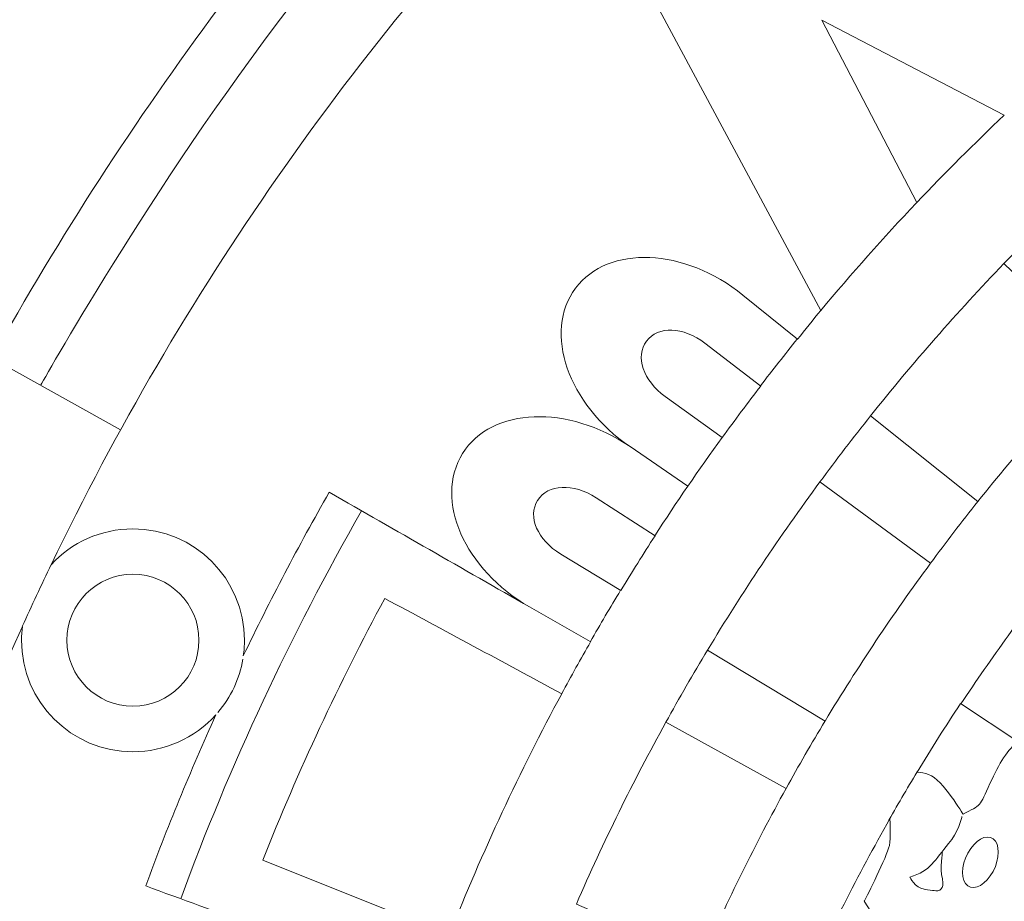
# Model space of a CAD drawing. Header units: millimetres. Extents: x -235 to 244, y -214 to 172.
# Tile 85 of 108: x 28 to 46, y 123 to 139. Entities that reach past the tile are written whole.
import ezdxf

# ---------------------------------------------------------------- set-up
doc = ezdxf.new("R2010")
doc.units = ezdxf.units.MM
doc.header["$MEASUREMENT"] = 0
doc.layers.add('Layer 1', color=7, linetype='Continuous')

msp = doc.modelspace()

# ---------------------------------------------------------------- linework, layer by layer
at = {"layer": 'Layer 1', "lineweight": 15}
for points, knots in [([(73.5153, 171.5214), (38.3394, 171.4537), (9.8583, 142.9189), (9.8583, 107.7417), (9.8583, 107.7417), (9.8583, 72.5175), (38.4139, 43.9619), (73.638, 43.9619), (73.638, 43.9619), (108.8618, 43.9619), (137.4178, 72.5175), (137.4178, 107.7417), (137.4178, 107.7417), (137.4178, 142.9655), (108.8632, 171.5214), (73.638, 171.5214), (73.638, 171.5214), (73.638, 171.5214), (73.5153, 171.5214), (73.5153, 171.5214)], [0, 0, 0, 0, 0.1666667, 0.1666667, 0.1666667, 0.1666667, 0.3333333, 0.3333333, 0.3333333, 0.3333333, 0.5, 0.5, 0.5, 0.5, 0.6666667, 0.6666667, 0.6666667, 0.6666667, 1, 1, 1, 1]), ([(37.66, 142.5756), (37.66, 142.5756), (42.2669, 134), (42.2669, 134), (42.2669, 134), (42.1251, 133.8306), (41.9886, 133.6557), (41.8492, 133.4835), (41.8492, 133.4835), (41.8492, 133.4835), (40.8738, 134.2744), (40.8738, 134.2744), (40.8738, 134.2744), (40.3541, 134.6946), (39.752, 134.9221), (39.2076, 134.944), (39.2076, 134.944), (38.6633, 134.9676), (38.174, 134.7884), (37.8819, 134.3958), (37.8819, 134.3958), (37.2963, 133.6087), (37.7524, 132.319), (38.8562, 131.5651), (38.8562, 131.5651), (37.7524, 132.319), (36.3854, 132.2749), (35.8647, 131.4437), (35.8647, 131.4437), (35.3451, 130.6129), (35.9017, 129.3645), (37.062, 128.7002), (37.062, 128.7002), (35.8686, 129.3835), (34.6741, 130.0658), (33.4806, 130.7495), (33.4806, 130.7495), (32.9335, 129.7945), (32.4237, 128.8173), (31.9453, 127.8264), (31.9453, 127.8264), (31.9591, 127.9188), (31.9661, 128.0112), (31.9661, 128.105), (31.9661, 128.105), (31.9647, 129.2047), (31.0729, 130.0961), (29.9719, 130.0961), (29.9719, 130.0961), (29.3947, 130.0961), (28.8751, 129.8495), (28.5114, 129.4555), (28.5114, 129.4555), (30.8387, 134.291), (33.9269, 138.7212), (37.66, 142.5756)], [0, 0, 0, 0, 0.0666667, 0.0666667, 0.0666667, 0.0666667, 0.1333333, 0.1333333, 0.1333333, 0.1333333, 0.2, 0.2, 0.2, 0.2, 0.2666667, 0.2666667, 0.2666667, 0.2666667, 0.3333333, 0.3333333, 0.3333333, 0.3333333, 0.4, 0.4, 0.4, 0.4, 0.4666667, 0.4666667, 0.4666667, 0.4666667, 0.5333333, 0.5333333, 0.5333333, 0.5333333, 0.6, 0.6, 0.6, 0.6, 0.6666667, 0.6666667, 0.6666667, 0.6666667, 0.7333333, 0.7333333, 0.7333333, 0.7333333, 0.8, 0.8, 0.8, 0.8, 0.8666667, 0.8666667, 0.8666667, 0.8666667, 1, 1, 1, 1]), ([(42.2821, 139.1883), (42.2821, 139.1883), (45.541, 137.4865), (45.541, 137.4865), (45.541, 137.4865), (45.009, 136.9809), (44.4883, 136.4613), (43.9839, 135.9279), (43.9839, 135.9279), (43.9839, 135.9279), (42.2821, 139.1883), (42.2821, 139.1883)], [0, 0, 0, 0, 0.25, 0.25, 0.25, 0.25, 0.5, 0.5, 0.5, 0.5, 1, 1, 1, 1]), ([(45.5396, 134.8378), (45.5396, 134.8378), (47.3092, 133.136), (47.3092, 133.136), (47.3092, 133.136), (46.5249, 132.3218), (45.7809, 131.4702), (45.074, 130.5854), (45.074, 130.5854), (45.074, 130.5854), (43.1545, 132.1151), (43.1545, 132.1151), (43.1545, 132.1151), (43.908, 133.0588), (44.7032, 133.9672), (45.5396, 134.8378)], [0, 0, 0, 0, 0.2, 0.2, 0.2, 0.2, 0.4, 0.4, 0.4, 0.4, 0.6, 0.6, 0.6, 0.6, 1, 1, 1, 1]), ([(39.6045, 133.6472), (39.7918, 133.6405), (40.0014, 133.5618), (40.1957, 133.4129), (40.1957, 133.4129), (40.1957, 133.4129), (41.192, 132.6481), (41.192, 132.6481), (41.192, 132.6481), (40.9577, 132.3451), (40.7291, 132.0378), (40.503, 131.7263), (40.503, 131.7263), (40.503, 131.7263), (39.486, 132.4608), (39.486, 132.4608), (39.486, 132.4608), (39.0905, 132.7476), (38.9444, 133.1734), (39.1512, 133.4503), (39.1512, 133.4503), (39.2531, 133.5893), (39.4186, 133.6542), (39.6045, 133.6472)], [0, 0, 0, 0, 0.1428571, 0.1428571, 0.1428571, 0.1428571, 0.2857143, 0.2857143, 0.2857143, 0.2857143, 0.4285714, 0.4285714, 0.4285714, 0.4285714, 0.5714286, 0.5714286, 0.5714286, 0.5714286, 0.7142857, 0.7142857, 0.7142857, 0.7142857, 1, 1, 1, 1]), ([(42.2503, 130.9354), (42.2503, 130.9354), (44.2266, 129.4802), (44.2266, 129.4802), (44.2266, 129.4802), (43.5552, 128.5707), (42.927, 127.6309), (42.3413, 126.6608), (42.3413, 126.6608), (42.3413, 126.6608), (40.2398, 127.9258), (40.2398, 127.9258), (40.2398, 127.9258), (40.8639, 128.9619), (41.5352, 129.9652), (42.2503, 130.9354)], [0, 0, 0, 0, 0.2, 0.2, 0.2, 0.2, 0.4, 0.4, 0.4, 0.4, 0.6, 0.6, 0.6, 0.6, 1, 1, 1, 1]), ([(37.6423, 130.8377), (37.8297, 130.8444), (38.0445, 130.7837), (38.2484, 130.6514), (38.2484, 130.6514), (38.2484, 130.6514), (39.3029, 129.9709), (39.3029, 129.9709), (39.3029, 129.9709), (39.0947, 129.6481), (38.8922, 129.3232), (38.6922, 128.9951), (38.6922, 128.9951), (38.6922, 128.9951), (37.6187, 129.6456), (37.6187, 129.6456), (37.6187, 129.6456), (37.2014, 129.8989), (37.0222, 130.3124), (37.2052, 130.6045), (37.2052, 130.6045), (37.2963, 130.7509), (37.4547, 130.8292), (37.6423, 130.8377)], [0, 0, 0, 0, 0.1428571, 0.1428571, 0.1428571, 0.1428571, 0.2857143, 0.2857143, 0.2857143, 0.2857143, 0.4285714, 0.4285714, 0.4285714, 0.4285714, 0.5714286, 0.5714286, 0.5714286, 0.5714286, 0.7142857, 0.7142857, 0.7142857, 0.7142857, 1, 1, 1, 1]), ([(34.4726, 128.8533), (35.5271, 128.2853), (36.5812, 127.7177), (37.6353, 127.1497), (37.6353, 127.1497), (36.887, 125.7608), (36.2175, 124.325), (35.6301, 122.8448), (35.6301, 122.8448), (34.5167, 123.2886), (33.4048, 123.731), (32.2914, 124.1747), (32.2914, 124.1747), (32.9278, 125.7746), (33.657, 127.3374), (34.4726, 128.8533)], [0, 0, 0, 0, 0.2, 0.2, 0.2, 0.2, 0.4, 0.4, 0.4, 0.4, 0.6, 0.6, 0.6, 0.6, 1, 1, 1, 1]), ([(27.9974, 128.353), (27.9875, 128.2716), (27.9808, 128.189), (27.9808, 128.105), (27.9808, 128.105), (27.9808, 127.0037), (28.8723, 126.1122), (29.9733, 126.1122), (29.9733, 126.1122), (30.5385, 126.1122), (31.0757, 126.3521), (31.455, 126.7723), (31.455, 126.7723), (31.0013, 125.7675), (30.5811, 124.7494), (30.2008, 123.7158), (30.2008, 123.7158), (31.4906, 123.2402), (32.7804, 122.765), (34.0691, 122.2895), (34.0691, 122.2895), (33.6789, 122.4327), (33.282, 122.4948), (32.9112, 122.4853), (32.9112, 122.4853), (32.0942, 122.4617), (31.4081, 122.0828), (31.2013, 121.4421), (31.2013, 121.4421), (30.8993, 120.509), (31.7442, 119.4341), (33.0312, 119.0732), (33.0312, 119.0732), (31.7442, 119.4341), (30.4626, 118.9533), (30.2365, 117.9983), (30.2365, 117.9983), (30.0107, 117.0448), (30.9396, 116.0415), (32.2526, 115.7868), (32.2526, 115.7868), (32.2526, 115.7868), (33.5067, 115.5426), (33.5067, 115.5426), (33.5067, 115.5426), (33.4556, 115.278), (33.402, 115.0135), (33.3564, 114.7475), (33.3564, 114.7475), (33.3441, 114.7323), (33.3303, 114.7185), (33.3194, 114.702), (33.3194, 114.702), (32.8259, 114.0077), (33.2009, 113.1215), (33.4901, 112.635), (33.4901, 112.635), (33.7808, 112.1486), (34.412, 111.9238), (34.412, 111.9238), (34.412, 111.9238), (34.412, 111.9238), (23.5669, 108.6592), (23.5669, 108.6592), (23.5669, 108.6592), (23.6924, 115.4558), (25.1999, 122.1572), (27.9974, 128.353)], [0, 0, 0, 0, 0.0555556, 0.0555556, 0.0555556, 0.0555556, 0.1111111, 0.1111111, 0.1111111, 0.1111111, 0.1666667, 0.1666667, 0.1666667, 0.1666667, 0.2222222, 0.2222222, 0.2222222, 0.2222222, 0.2777778, 0.2777778, 0.2777778, 0.2777778, 0.3333333, 0.3333333, 0.3333333, 0.3333333, 0.3888889, 0.3888889, 0.3888889, 0.3888889, 0.4444444, 0.4444444, 0.4444444, 0.4444444, 0.5, 0.5, 0.5, 0.5, 0.5555556, 0.5555556, 0.5555556, 0.5555556, 0.6111111, 0.6111111, 0.6111111, 0.6111111, 0.6666667, 0.6666667, 0.6666667, 0.6666667, 0.7222222, 0.7222222, 0.7222222, 0.7222222, 0.7777778, 0.7777778, 0.7777778, 0.7777778, 0.8333333, 0.8333333, 0.8333333, 0.8333333, 0.8888889, 0.8888889, 0.8888889, 0.8888889, 1, 1, 1, 1]), ([(44.7625, 126.9733), (44.7625, 126.9733), (45.8042, 126.2829), (45.8042, 126.2829), (45.8042, 126.2829), (45.5936, 126.1729), (45.4638, 125.9002), (45.2888, 125.546), (45.2888, 125.546), (45.1057, 125.1213), (45.1276, 125.1629), (44.808, 124.9946), (44.808, 124.9946), (44.808, 124.9946), (44.451, 125.612), (44.1934, 125.7072), (44.1934, 125.7072), (44.1257, 125.7319), (44.0569, 125.7443), (43.9909, 125.7499), (43.9909, 125.7499), (44.2403, 126.1619), (44.4965, 126.5712), (44.7625, 126.9733)], [0, 0, 0, 0, 0.1428571, 0.1428571, 0.1428571, 0.1428571, 0.2857143, 0.2857143, 0.2857143, 0.2857143, 0.4285714, 0.4285714, 0.4285714, 0.4285714, 0.5714286, 0.5714286, 0.5714286, 0.5714286, 0.7142857, 0.7142857, 0.7142857, 0.7142857, 1, 1, 1, 1]), ([(39.4958, 126.6385), (39.4958, 126.6385), (41.6439, 125.4536), (41.6439, 125.4536), (41.6439, 125.4536), (41.0982, 124.4668), (40.5969, 123.4526), (40.1432, 122.4123), (40.1432, 122.4123), (40.1432, 122.4123), (37.897, 123.3905), (37.897, 123.3905), (37.897, 123.3905), (38.3807, 124.5014), (38.9141, 125.5844), (39.4958, 126.6385)], [0, 0, 0, 0, 0.2, 0.2, 0.2, 0.2, 0.4, 0.4, 0.4, 0.4, 0.6, 0.6, 0.6, 0.6, 1, 1, 1, 1]), ([(43.4974, 124.9106), (43.5126, 124.7258), (43.5168, 124.5138), (43.4783, 124.3882), (43.4783, 124.3882), (43.3969, 124.1349), (43.0427, 123.4417), (43.0427, 123.4417), (43.0427, 123.4417), (43.0427, 123.4417), (43.2148, 123.1743), (43.2148, 123.1743), (43.2148, 123.1743), (43.5979, 123.308), (43.7662, 123.2544), (44.0901, 123.0543), (44.0901, 123.0543), (44.0901, 123.0543), (43.8406, 122.71), (43.7786, 122.4895), (43.7786, 122.4895), (43.7786, 122.4895), (43.7165, 122.2676), (43.7165, 122.2676), (43.7165, 122.2676), (43.7165, 122.2676), (43.255, 122.408), (43.1143, 122.4811), (43.1143, 122.4811), (42.9834, 122.5488), (42.9146, 122.5678), (42.7932, 122.6257), (42.7932, 122.6257), (42.7795, 122.5209), (42.7492, 122.4768), (42.7297, 122.3255), (42.7297, 122.3255), (42.6708, 121.8775), (42.6984, 121.5645), (42.6984, 121.5645), (42.6984, 121.5645), (42.6984, 121.5645), (42.6017, 121.2478), (42.4225, 121.2862), (42.4225, 121.2862), (42.2849, 121.3165), (42.0574, 121.6446), (41.9402, 121.8224), (41.9402, 121.8224), (42.4073, 122.8808), (42.9298, 123.9102), (43.4974, 124.9106)], [0, 0, 0, 0, 0.0714286, 0.0714286, 0.0714286, 0.0714286, 0.1428571, 0.1428571, 0.1428571, 0.1428571, 0.2142857, 0.2142857, 0.2142857, 0.2142857, 0.2857143, 0.2857143, 0.2857143, 0.2857143, 0.3571429, 0.3571429, 0.3571429, 0.3571429, 0.4285714, 0.4285714, 0.4285714, 0.4285714, 0.5, 0.5, 0.5, 0.5, 0.5714286, 0.5714286, 0.5714286, 0.5714286, 0.6428571, 0.6428571, 0.6428571, 0.6428571, 0.7142857, 0.7142857, 0.7142857, 0.7142857, 0.7857143, 0.7857143, 0.7857143, 0.7857143, 0.8571429, 0.8571429, 0.8571429, 0.8571429, 1, 1, 1, 1])]:
    msp.add_open_spline(points, degree=3, knots=knots, dxfattribs=at)
at = {"layer": 'Layer 1', "color": 1, "lineweight": 15}
for points in [[(27.4531, 133.1484), (29.8714, 137.4826), (32.8661, 141.5064), (36.3233, 145.0507)], [(29.4664, 141.9293), (28.4451, 140.5983), (27.4806, 139.2242), (26.575, 137.8117)], [(17.8148, 138.5201), (17.8148, 138.5201), (29.7528, 131.8657), (29.7528, 131.8657)], [(43.9743, 135.9198), (43.3845, 135.2982), (42.8141, 134.6561), (42.2641, 133.9989)], [(45.5396, 134.8368), (45.8829, 135.1934), (46.2328, 135.5448), (46.5898, 135.8894)], [(41.8453, 133.4874), (41.6234, 133.2119), (41.4044, 132.9335), (41.1878, 132.6524)], [(42.2503, 130.9354), (42.5438, 131.3351), (42.8458, 131.7277), (43.1556, 132.1151)], [(40.5016, 131.7291), (40.0853, 131.1545), (39.686, 130.5688), (39.3, 129.9734)], [(38.8562, 131.5651), (38.8562, 131.5651), (39.8885, 130.8581), (39.8885, 130.8581)], [(45.074, 130.5854), (44.7847, 130.2228), (44.5021, 129.8538), (44.2266, 129.4802)], [(30.8263, 123.4858), (31.7083, 125.8808), (32.7916, 128.2028), (34.0592, 130.4186)], [(27.996, 128.3502), (28.1639, 128.7224), (28.3364, 129.0928), (28.5142, 129.4608)], [(38.688, 128.9979), (38.5035, 128.6945), (38.3243, 128.3887), (38.1479, 128.0814)], [(37.062, 128.7002), (37.062, 128.7002), (38.1465, 128.08), (38.1465, 128.08)], [(38.1507, 128.0772), (37.9757, 127.7713), (37.8036, 127.4626), (37.6353, 127.1511)], [(39.4958, 126.6385), (39.7368, 127.0728), (39.9848, 127.5025), (40.2398, 127.9272)], [(31.9372, 127.7699), (31.878, 127.4171), (31.7234, 127.088), (31.492, 126.8149)], [(42.3413, 126.6622), (42.1015, 126.2639), (41.8686, 125.8614), (41.6439, 125.455)], [(43.4494, 124.8306), (43.6244, 125.1421), (43.8047, 125.4493), (43.9895, 125.7538)]]:
    msp.add_open_spline(points, degree=3, dxfattribs=at)
for points, knots in [([(36.8126, 144.0958), (35.7419, 142.9753), (34.2137, 141.3063), (32.7638, 139.4144), (32.7638, 139.4144), (30.2943, 136.1939), (28.3241, 132.6619), (28.3241, 132.6619)], [0, 0, 0, 0, 0.3333333, 0.3333333, 0.3333333, 0.3333333, 1, 1, 1, 1]), ([(44.7681, 126.9666), (45.0408, 127.3773), (45.322, 127.7837), (45.6141, 128.1862), (45.6141, 128.1862), (45.9062, 128.5873), (46.2053, 128.9799), (46.5112, 129.3659)], [0, 0, 0, 0, 0.3333333, 0.3333333, 0.3333333, 0.3333333, 1, 1, 1, 1]), ([(31.153, 128.105), (31.153, 127.4531), (30.6238, 126.9254), (29.9733, 126.9254), (29.9733, 126.9254), (29.3217, 126.9254), (28.794, 127.4531), (28.794, 128.105), (28.794, 128.105), (28.794, 128.7552), (29.3217, 129.2844), (29.9733, 129.2844), (29.9733, 129.2844), (30.6238, 129.2844), (31.153, 128.7552), (31.153, 128.105)], [0, 0, 0, 0, 0.2, 0.2, 0.2, 0.2, 0.4, 0.4, 0.4, 0.4, 0.6, 0.6, 0.6, 0.6, 1, 1, 1, 1]), ([(44.7886, 124.9533), (44.7886, 124.9533), (44.7184, 124.6432), (44.549, 124.475), (44.549, 124.475), (44.3021, 124.1776), (44.2347, 123.9832), (43.8558, 123.8728), (43.8558, 123.8728), (43.8558, 123.8728), (43.9521, 123.6826), (44.1133, 123.6551), (44.1133, 123.6551), (44.276, 123.6262), (44.3532, 123.6262), (44.3532, 123.6262), (44.3532, 123.6262), (44.3532, 123.6262), (44.4855, 123.6399), (44.4386, 123.8386), (44.4386, 123.8386), (44.3917, 124.0368), (44.4386, 124.3127), (44.4386, 124.3127)], [0, 0, 0, 0, 0.1428571, 0.1428571, 0.1428571, 0.1428571, 0.2857143, 0.2857143, 0.2857143, 0.2857143, 0.4285714, 0.4285714, 0.4285714, 0.4285714, 0.5714286, 0.5714286, 0.5714286, 0.5714286, 0.7142857, 0.7142857, 0.7142857, 0.7142857, 1, 1, 1, 1])]:
    msp.add_open_spline(points, degree=3, knots=knots, dxfattribs=at)
at = {"layer": 'Layer 1', "color": 1, "lineweight": 18}
msp.add_open_spline([(45.344, 123.9736), (45.2198, 123.742), (45.0173, 123.6277), (44.8932, 123.7171), (44.8932, 123.7171), (44.7696, 123.8081), (44.7694, 124.0684), (44.8947, 124.3012), (44.8947, 124.3012), (45.0188, 124.5329), (45.2214, 124.6471), (45.3455, 124.5578), (45.3455, 124.5578), (45.4694, 124.4665), (45.4693, 124.2049), (45.344, 123.9736)], degree=3, knots=[0, 0, 0, 0, 0.2, 0.2, 0.2, 0.2, 0.4, 0.4, 0.4, 0.4, 0.6, 0.6, 0.6, 0.6, 1, 1, 1, 1], dxfattribs=at)

doc.saveas('drawing.dxf')
